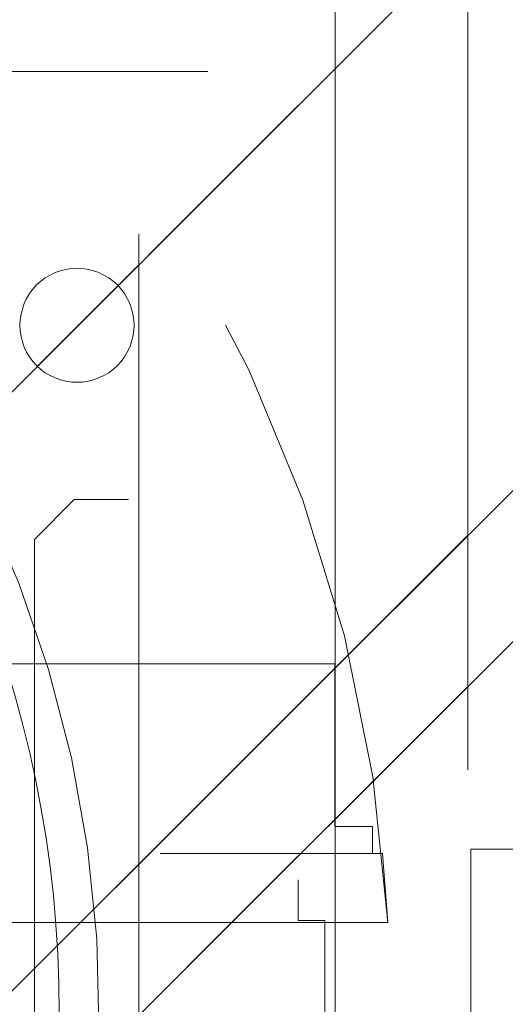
# Model space of a CAD drawing. Header units: inches. Extents: x -407.5 to -311.5, y -87.6 to -3.7.
# Tile 25 of 42: x -367.077 to -366.357, y -12.011 to -10.55. Entities that reach past the tile are written whole.
import ezdxf

# ---------------------------------------------------------------- set-up
doc = ezdxf.new("R2010")
doc.units = ezdxf.units.IN
doc.header["$LTSCALE"] = 32
doc.header["$MEASUREMENT"] = 0
doc.linetypes.add('Dash Style-1', pattern=[0.083328, 0.041656, -0.041672])
for name, color, linetype, lineweight in [('DashLine', 7, 'Dash Style-1', 13), ('DashLineFill', 7, 'Dash Style-1', 13), ('Drawing', 7, 'Continuous', 18), ('None', 7, 'Continuous', 18), ('SolidLine', 7, 'Continuous', 15), ('Wood_1-H', 7, 'Continuous', 13), ('Wood_1-V', 7, 'Continuous', 13)]:
    doc.layers.add(name, color=color, linetype=linetype, lineweight=lineweight)
pattern_1 = [(45, (0, 0), (-1.61301565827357, 1.935715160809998), []), (45, (-1.0608, 1.0608), (-0.4723460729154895, 0.4167612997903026), [])]

# ---------------------------------------------------------------- blocks, each defined once
blk = doc.blocks.new('1BRPFY-Leg_Plate (2D)')
at = {"layer": 'DashLineFill', "linetype": 'Continuous', "lineweight": 13}
h = blk.add_hatch(dxfattribs=at)
h.set_pattern_fill('Steel', color=253, style=0, pattern_type=2)
h.set_pattern_definition(pattern_1)
edge = h.paths.add_edge_path()
edge.add_arc((-1.704724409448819, -1.704724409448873), 0.125984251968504, 179.9999999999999, 269.9999999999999)
edge.add_line((-1.704724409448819, -1.830708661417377), (1.704724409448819, -1.830708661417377))
edge.add_arc((1.704724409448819, -1.704724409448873), 0.125984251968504, 270.0000000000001, 360.0000000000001)
edge.add_line((1.830708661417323, -1.704724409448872), (1.830708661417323, 1.704724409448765))
edge.add_arc((1.704724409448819, 1.704724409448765), 0.1259842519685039, 0, 90)
edge.add_line((1.704724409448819, 1.830708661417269), (-1.704724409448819, 1.830708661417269))
edge.add_arc((-1.704724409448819, 1.704724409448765), 0.1259842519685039, 90, 180)
edge.add_line((-1.830708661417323, 1.704724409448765), (-1.830708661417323, -1.704724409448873))
at = {"layer": 'DashLineFill', "flags": 128}
blk.add_lwpolyline([(-1.830708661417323, -1.704724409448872, 0.414213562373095), (-1.704724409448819, -1.830708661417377), (1.704724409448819, -1.830708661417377, 0.414213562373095), (1.830708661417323, -1.704724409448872), (1.830708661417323, 1.704724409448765, 0.414213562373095), (1.704724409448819, 1.830708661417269), (-1.704724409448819, 1.830708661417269, 0.414213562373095), (-1.830708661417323, 1.704724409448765)], format="xyb", close=True, dxfattribs=at)
blk = doc.blocks.new('1BRPX8-Util_Bkt_Lg-F (2D)')
at = {"layer": 'DashLineFill', "linetype": 'Continuous', "lineweight": 13}
h = blk.add_hatch(dxfattribs=at)
h.set_pattern_fill('Steel', color=253, style=0, pattern_type=2)
h.set_pattern_definition(pattern_1)
edge = h.paths.add_edge_path()
edge.add_line((-4.468503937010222, 7.405511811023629), (-3.129921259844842, 7.405511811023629))
edge.add_line((-3.129921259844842, 7.405511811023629), (-3.129921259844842, -2.011811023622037))
edge.add_line((-3.129921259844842, -2.011811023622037), (-4.468503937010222, -2.011811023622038))
edge.add_line((-4.468503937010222, -2.011811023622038), (-4.468503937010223, -2.145669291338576))
edge.add_line((-4.468503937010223, -2.145669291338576), (-2.421259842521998, -2.145669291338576))
edge.add_line((-2.421259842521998, -2.145669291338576), (-2.421259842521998, -2.523622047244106))
edge.add_arc((-2.303149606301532, -2.523622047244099), 0.1181102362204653, 180.0000000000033, 270.0000000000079)
edge.add_line((-2.303149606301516, -2.641732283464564), (2.303149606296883, -2.641732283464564))
edge.add_arc((2.303149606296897, -2.523622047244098), 0.1181102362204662, 269.9999999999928, 359.9999999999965)
edge.add_line((2.421259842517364, -2.523622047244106), (2.421259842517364, -2.145669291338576))
edge.add_line((2.421259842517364, -2.145669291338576), (4.46850393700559, -2.145669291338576))
edge.add_line((4.46850393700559, -2.145669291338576), (4.46850393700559, -2.011811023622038))
edge.add_line((4.46850393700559, -2.011811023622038), (3.129921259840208, -2.011811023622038))
edge.add_line((3.129921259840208, -2.011811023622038), (3.129921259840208, 7.405511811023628))
edge.add_line((3.129921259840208, 7.405511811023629), (4.46850393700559, 7.405511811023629))
edge.add_line((4.46850393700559, 7.405511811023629), (4.46850393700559, 7.539370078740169))
edge.add_line((4.46850393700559, 7.539370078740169), (2.421259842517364, 7.539370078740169))
edge.add_line((2.421259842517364, 7.539370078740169), (2.421259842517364, 7.917322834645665))
edge.add_arc((2.30314960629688, 7.917322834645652), 0.1181102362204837, 6.452788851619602e-12, 89.99999999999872)
edge.add_line((2.303149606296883, 8.035433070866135), (-2.303149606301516, 8.035433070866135))
edge.add_arc((-2.303149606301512, 7.91732283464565), 0.1181102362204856, 90.00000000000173, 179.9999999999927)
edge.add_line((-2.421259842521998, 7.917322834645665), (-2.421259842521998, 7.539370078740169))
edge.add_line((-2.421259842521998, 7.539370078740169), (-4.468503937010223, 7.539370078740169))
edge.add_line((-4.468503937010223, 7.539370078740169), (-4.468503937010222, 7.405511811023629))
blk = doc.blocks.new('Slate-LegBrace (2D)')
at = {"layer": 'DashLineFill', "linetype": 'Continuous', "lineweight": 13}
h = blk.add_hatch(dxfattribs=at)
h.set_pattern_fill('Steel', color=253, style=0, pattern_type=2)
h.set_pattern_definition(pattern_1)
edge = h.paths.add_edge_path()
edge.add_line((-2.199587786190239, 0.1351515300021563), (-1.374775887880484, 0.1351515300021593))
edge.add_arc((3.636636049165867e-15, 0.01355418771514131), 1.380142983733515, 5.054592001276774, 174.9454079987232, ccw=False)
edge.add_line((1.374775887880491, 0.1351515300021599), (2.199718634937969, 0.1351515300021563))
edge.add_arc((6.542437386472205e-05, 0.01705725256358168), 2.202821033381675, 3.07312710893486, 176.9268728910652)
h = blk.add_hatch(dxfattribs=at)
h.set_pattern_fill('Steel', color=253, style=0, pattern_type=2)
h.set_pattern_definition(pattern_1)
edge = h.paths.add_edge_path()
edge.add_line((-2.191696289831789, 0.2375138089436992), (-1.463739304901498, 0.2375137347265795))
edge.add_arc((6.542437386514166e-05, 0.017041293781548), 1.480314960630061, 8.565281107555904, 171.4347188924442, ccw=False)
edge.add_line((1.463870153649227, 0.2375137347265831), (2.191827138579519, 0.2375138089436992))
edge.add_line((2.191827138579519, 0.2375138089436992), (2.19971863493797, 0.1351515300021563))
edge.add_line((2.19971863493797, 0.1351515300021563), (1.374775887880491, 0.1351515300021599))
edge.add_arc((3.356894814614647e-15, 0.01355418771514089), 1.380142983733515, 5.054592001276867, 174.9454079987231)
edge.add_line((-1.374775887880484, 0.1351515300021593), (-2.19958778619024, 0.1351515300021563))
edge.add_line((-2.19958778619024, 0.1351515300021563), (-2.191696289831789, 0.2375138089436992))
h = blk.add_hatch(dxfattribs=at)
h.set_pattern_fill('Steel', color=253, style=0, pattern_type=2)
h.set_pattern_definition(pattern_1)
h.paths.add_polyline_path([(1.738774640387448, 0.9363963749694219), (1.7304820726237, 0.9368037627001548), (1.722269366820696, 0.9380220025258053), (1.714215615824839, 0.940039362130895), (1.706398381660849, 0.9428364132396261), (1.698892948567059, 0.9463862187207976), (1.691771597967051, 0.9506545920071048), (1.685102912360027, 0.9556004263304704), (1.678951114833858, 0.9611760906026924), (1.673375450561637, 0.9673278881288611), (1.668429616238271, 0.9739965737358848), (1.664161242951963, 0.9811179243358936), (1.660611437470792, 0.9886233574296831), (1.657814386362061, 0.9964405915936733), (1.655797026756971, 1.00449434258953), (1.654578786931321, 1.012707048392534), (1.654171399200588, 1.020999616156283), (1.654578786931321, 1.029292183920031), (1.655797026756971, 1.037504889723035), (1.657814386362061, 1.045558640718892), (1.660611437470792, 1.053375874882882), (1.664161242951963, 1.060881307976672), (1.668429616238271, 1.06800265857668), (1.673375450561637, 1.074671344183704), (1.678951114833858, 1.080823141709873), (1.685102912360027, 1.086398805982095), (1.691771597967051, 1.09134464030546), (1.698892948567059, 1.095613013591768), (1.706398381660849, 1.099162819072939), (1.714215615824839, 1.10195987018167), (1.722269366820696, 1.10397722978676), (1.7304820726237, 1.10519546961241), (1.738774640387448, 1.105602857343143), (1.747067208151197, 1.10519546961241), (1.755279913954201, 1.10397722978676), (1.763333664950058, 1.10195987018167), (1.771150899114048, 1.099162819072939), (1.778656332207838, 1.095613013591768), (1.785777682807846, 1.09134464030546), (1.79244636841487, 1.086398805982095), (1.798598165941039, 1.080823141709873), (1.804173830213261, 1.074671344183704), (1.809119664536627, 1.06800265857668), (1.813388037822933, 1.060881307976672), (1.816937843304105, 1.053375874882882), (1.819734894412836, 1.045558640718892), (1.821752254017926, 1.037504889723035), (1.822970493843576, 1.029292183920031), (1.823377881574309, 1.020999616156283), (1.822970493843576, 1.012707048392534), (1.821752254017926, 1.00449434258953), (1.819734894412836, 0.9964405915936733), (1.816937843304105, 0.9886233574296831), (1.813388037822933, 0.9811179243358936), (1.809119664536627, 0.9739965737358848), (1.804173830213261, 0.9673278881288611), (1.798598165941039, 0.9611760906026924), (1.79244636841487, 0.9556004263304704), (1.785777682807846, 0.9506545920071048), (1.778656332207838, 0.9463862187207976), (1.771150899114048, 0.9428364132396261), (1.763333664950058, 0.940039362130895), (1.755279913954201, 0.9380220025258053), (1.747067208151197, 0.9368037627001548)])
h = blk.add_hatch(dxfattribs=at)
h.set_pattern_fill('Steel', color=253, style=0, pattern_type=2)
h.set_pattern_definition(pattern_1)
h.paths.add_polyline_path([(1.477721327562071, -0.2676096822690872), (1.477721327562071, -0.2375137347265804), (1.672015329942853, -0.2375137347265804), (1.672015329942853, -0.02575645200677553), (1.675765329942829, -0.02575645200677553), (1.675765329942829, 0.7034311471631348), (1.734820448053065, 0.762486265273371), (1.929210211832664, 0.762486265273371), (1.988265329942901, 0.7034311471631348), (1.988265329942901, -0.02575645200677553), (1.992015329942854, -0.02575645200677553), (1.992015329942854, -0.2375137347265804), (2.186309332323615, -0.2375137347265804), (2.186309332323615, -0.2676096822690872)])
h = blk.add_hatch(dxfattribs=at)
h.set_pattern_fill('Steel', color=253, style=0, pattern_type=2)
h.set_pattern_definition(pattern_1)
h.paths.add_polyline_path([(1.486912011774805, 0.237513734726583), (1.486912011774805, 0.2775137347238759), (1.542840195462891, 0.277513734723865), (1.542840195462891, 0.5187637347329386), (2.12119046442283, 0.5187637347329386), (2.12119046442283, 0.2775137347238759), (2.177118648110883, 0.2775137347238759), (2.177118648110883, 0.237513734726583)])
at = {"layer": 'DashLineFill', "flags": 128}
for points in [[(-2.199587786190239, 0.1351515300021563), (-1.374775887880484, 0.1351515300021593, -0.9154551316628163), (1.374775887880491, 0.1351515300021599), (2.199718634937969, 0.1351515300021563, 0.9477524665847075)], [(-2.191696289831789, 0.2375138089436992), (-1.463739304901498, 0.2375137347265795, -0.8606629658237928), (1.463870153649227, 0.2375137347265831), (2.191827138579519, 0.2375138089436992), (2.19971863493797, 0.1351515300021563), (1.374775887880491, 0.1351515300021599, 0.9154551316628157), (-1.374775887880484, 0.1351515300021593), (-2.19958778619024, 0.1351515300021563)]]:
    blk.add_lwpolyline(points, format="xyb", close=True, dxfattribs=at)
for points in [[(1.738774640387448, 0.9363963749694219), (1.7304820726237, 0.9368037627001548), (1.722269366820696, 0.9380220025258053), (1.714215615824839, 0.940039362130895), (1.706398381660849, 0.9428364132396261), (1.698892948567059, 0.9463862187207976), (1.691771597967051, 0.9506545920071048), (1.685102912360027, 0.9556004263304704), (1.678951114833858, 0.9611760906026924), (1.673375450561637, 0.9673278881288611), (1.668429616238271, 0.9739965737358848), (1.664161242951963, 0.9811179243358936), (1.660611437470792, 0.9886233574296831), (1.657814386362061, 0.9964405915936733), (1.655797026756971, 1.00449434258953), (1.654578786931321, 1.012707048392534), (1.654171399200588, 1.020999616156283), (1.654578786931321, 1.029292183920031), (1.655797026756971, 1.037504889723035), (1.657814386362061, 1.045558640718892), (1.660611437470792, 1.053375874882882), (1.664161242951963, 1.060881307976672), (1.668429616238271, 1.06800265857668), (1.673375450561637, 1.074671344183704), (1.678951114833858, 1.080823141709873), (1.685102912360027, 1.086398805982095), (1.691771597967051, 1.09134464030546), (1.698892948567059, 1.095613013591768), (1.706398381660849, 1.099162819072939), (1.714215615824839, 1.10195987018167), (1.722269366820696, 1.10397722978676), (1.7304820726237, 1.10519546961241), (1.738774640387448, 1.105602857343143), (1.747067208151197, 1.10519546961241), (1.755279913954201, 1.10397722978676), (1.763333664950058, 1.10195987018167), (1.771150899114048, 1.099162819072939), (1.778656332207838, 1.095613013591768), (1.785777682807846, 1.09134464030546), (1.79244636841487, 1.086398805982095), (1.798598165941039, 1.080823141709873), (1.804173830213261, 1.074671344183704), (1.809119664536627, 1.06800265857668), (1.813388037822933, 1.060881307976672), (1.816937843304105, 1.053375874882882), (1.819734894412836, 1.045558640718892), (1.821752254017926, 1.037504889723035), (1.822970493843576, 1.029292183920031), (1.823377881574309, 1.020999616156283), (1.822970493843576, 1.012707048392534), (1.821752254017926, 1.00449434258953), (1.819734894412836, 0.9964405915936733), (1.816937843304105, 0.9886233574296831), (1.813388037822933, 0.9811179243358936), (1.809119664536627, 0.9739965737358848), (1.804173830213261, 0.9673278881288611), (1.798598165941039, 0.9611760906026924), (1.79244636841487, 0.9556004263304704), (1.785777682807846, 0.9506545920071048), (1.778656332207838, 0.9463862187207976), (1.771150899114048, 0.9428364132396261), (1.763333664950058, 0.940039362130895), (1.755279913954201, 0.9380220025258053), (1.747067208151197, 0.9368037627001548)], [(1.477721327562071, -0.2676096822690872), (1.477721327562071, -0.2375137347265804), (1.672015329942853, -0.2375137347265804), (1.672015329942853, -0.02575645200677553), (1.675765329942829, -0.02575645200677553), (1.675765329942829, 0.7034311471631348), (1.734820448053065, 0.762486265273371), (1.929210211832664, 0.762486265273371), (1.988265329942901, 0.7034311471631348), (1.988265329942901, -0.02575645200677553), (1.992015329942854, -0.02575645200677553), (1.992015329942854, -0.2375137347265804), (2.186309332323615, -0.2375137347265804), (2.186309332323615, -0.2676096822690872)], [(1.486912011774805, 0.237513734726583), (1.486912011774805, 0.2775137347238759), (1.542840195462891, 0.277513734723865), (1.542840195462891, 0.5187637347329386), (2.12119046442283, 0.5187637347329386), (2.12119046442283, 0.2775137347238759), (2.177118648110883, 0.2775137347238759), (2.177118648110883, 0.237513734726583)]]:
    blk.add_lwpolyline(points, close=True, dxfattribs=at)
blk = doc.blocks.new('TLLegSleeve (2D)')
at = {"layer": 'DashLineFill', "linetype": 'Continuous', "lineweight": 13}
h = blk.add_hatch(dxfattribs=at)
h.set_pattern_fill('Steel', color=253, style=0, pattern_type=2)
h.set_pattern_definition(pattern_1)
edge = h.paths.add_edge_path()
edge.add_line((1.08267716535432, 1.402343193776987), (1.08267716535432, 2.913385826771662))
edge.add_arc((-1.707523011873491e-13, 2.913385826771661), 1.08267716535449, 4.479377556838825e-14, 180)
edge.add_line((-1.082677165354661, 2.913385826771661), (-1.08267716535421, 1.402343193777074))
edge.add_arc((-1.332267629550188e-15, 2.886579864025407e-15), 1.771653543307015, 127.6698869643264, 412.330113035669)
edge.add_line((1.08267716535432, 1.402343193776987), (1.08267716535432, 1.402343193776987))
edge = h.paths.add_edge_path()
edge.add_arc((1.665334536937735e-15, 2.91338582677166), 0.7480314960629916, 180, 360)
edge.add_arc((1.665334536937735e-15, 2.91338582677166), 0.7480314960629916, 9.54166404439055e-15, 180)
edge.add_line((-0.7480314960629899, 2.91338582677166), (-0.7480314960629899, 2.91338582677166))
edge = h.paths.add_edge_path()
edge.add_arc((-1.723066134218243e-13, 5.70119602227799e-16), 1.437007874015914, 180, 360)
edge.add_arc((-1.723066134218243e-13, 9.149983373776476e-17), 1.437007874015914, 9.541664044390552e-15, 180)
edge.add_line((-1.437007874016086, 3.308097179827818e-16), (-1.437007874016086, 3.308097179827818e-16))
at = {"layer": 'DashLineFill', "flags": 128}
blk.add_lwpolyline([(1.08267716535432, 1.402343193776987), (1.08267716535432, 2.913385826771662, 0.9999999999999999), (-1.082677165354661, 2.913385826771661), (-1.08267716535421, 1.402343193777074, 2.931618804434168), (1.08267716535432, 1.402343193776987)], format="xyb", close=True, dxfattribs=at)
blk = doc.blocks.new('Group-3')
at = {"layer": 'SolidLine', "flags": 128}
blk.add_lwpolyline([(37.04724409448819, -8.30708661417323, -0.4142135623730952), (38.75984251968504, -6.594488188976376, -0.414213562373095), (40.47244094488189, -8.30708661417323, -0.4142135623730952), (38.75984251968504, -10.01968503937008, -0.414213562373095)], format="xyb", close=True, dxfattribs=at)
at = {"layer": 'Wood_1-H', "color": 7}
for name in ['1BRPX8-Util_Bkt_Lg-F (2D)', 'TLLegSleeve (2D)', 'Slate-LegBrace (2D)', '1BRPFY-Leg_Plate (2D)']:
    blk.add_blockref(name, (38.75984251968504, -8.30708661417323), dxfattribs=at)
blk = doc.blocks.new('Group-4')
at = {"layer": 'None'}
blk.add_blockref('Group-3', (0, 0), dxfattribs=at)
blk = doc.blocks.new('SL Utility Cabinet (2D)')
at = {"layer": 'None'}
blk.add_blockref('Group-4', (0, 0), dxfattribs=at)
at = {"layer": 'Drawing', "color": 0, "flags": 1}
for tag in ['Tag', 'Catalog', 'Option1', 'Option2', 'Option3', 'Option4', 'Option5', 'Option6', 'Option7', 'Option8', 'Option9', 'Option10', 'Option11', 'Option12', 'Custom', 'FinishGroup', 'Discount', 'Item2', 'Item3', 'Item6', 'Item9', 'Item10', 'Item12', 'Item13', 'Item16', 'Item19', 'Item20', 'Item21', 'Item22', 'Item23', 'Item24', 'Item25', 'Item8', 'Item18', 'Item1', 'Item4', 'Item5', 'Item7', 'Item11', 'Item14', 'Item15', 'Item17']:
    blk.add_attdef(tag, (-48.03149606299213, -7.447806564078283), '', height=0.007086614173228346, dxfattribs=at)
blk = doc.blocks.new('Group-13')
at = {"layer": 'DashLineFill', "linetype": 'Continuous', "lineweight": 13}
h = blk.add_hatch(dxfattribs=at)
h.set_pattern_fill('Steel', color=253, style=0, pattern_type=2)
h.set_pattern_definition(pattern_1)
h.paths.add_polyline_path([(-2.066929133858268, 1.397637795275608), (2.066929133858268, 1.397637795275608), (2.066929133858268, 0.1377952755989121), (2.106299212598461, 0.1377952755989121), (2.106299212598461, -0.1377952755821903), (2.066929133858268, -0.1377952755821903), (2.066929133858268, -5.275590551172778), (2.106299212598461, -5.275590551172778), (2.106299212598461, -5.55118110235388), (2.066929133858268, -5.55118110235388), (2.066929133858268, -5.82677165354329), (-2.066929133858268, -5.82677165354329), (-2.066929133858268, -5.55118110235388), (-2.106299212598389, -5.55118110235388), (-2.106299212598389, -5.275590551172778), (-2.066929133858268, -5.275590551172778), (-2.066929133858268, -0.1377952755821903), (-2.106299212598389, -0.1377952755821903), (-2.106299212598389, 0.1377952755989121), (-2.066929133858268, 0.1377952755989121)])
at = {"layer": 'DashLineFill', "flags": 128}
blk.add_lwpolyline([(-2.066929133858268, 1.397637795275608), (2.066929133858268, 1.397637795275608), (2.066929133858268, 0.1377952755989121), (2.106299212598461, 0.1377952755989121), (2.106299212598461, -0.1377952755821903), (2.066929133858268, -0.1377952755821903), (2.066929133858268, -5.275590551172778), (2.106299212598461, -5.275590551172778), (2.106299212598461, -5.55118110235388), (2.066929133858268, -5.55118110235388), (2.066929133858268, -5.82677165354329), (-2.066929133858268, -5.82677165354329), (-2.066929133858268, -5.55118110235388), (-2.106299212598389, -5.55118110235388), (-2.106299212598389, -5.275590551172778), (-2.066929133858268, -5.275590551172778), (-2.066929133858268, -0.1377952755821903), (-2.106299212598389, -0.1377952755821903), (-2.106299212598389, 0.1377952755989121), (-2.066929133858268, 0.1377952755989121)], close=True, dxfattribs=at)
blk = doc.blocks.new('TL14_upper_leg (2D)')
at = {"layer": 'SolidLine', "flags": 128}
blk.add_lwpolyline([(2.322834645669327, 0.2436987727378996), (2.401574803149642, 0.2436987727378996), (2.401574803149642, 0.2677219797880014), (2.434055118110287, 0.2677219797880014), (2.4493110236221, 0.2107861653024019), (2.4493110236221, 0.1992105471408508, -0.1579749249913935), (2.531479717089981, 0.1180761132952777), (2.531479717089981, -0.1180652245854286, -0.1560270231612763), (2.4493110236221, -0.1991401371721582), (2.4493110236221, -0.2107752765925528), (2.434055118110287, -0.2677110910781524), (2.401574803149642, -0.2677110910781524), (2.401574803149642, -0.2436878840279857), (2.322834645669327, -0.2436878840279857)], format="xyb", close=True, dxfattribs=at)
at = {"layer": 'DashLine', "color": 7}
blk.add_blockref('Group-13', (0, 0), dxfattribs=at)
blk = doc.blocks.new('1BRPWS-HuddleBracket (2D)')
at = {"layer": 'DashLineFill', "linetype": 'Continuous', "lineweight": 13}
h = blk.add_hatch(dxfattribs=at)
h.set_pattern_fill('Steel', color=253, style=0, pattern_type=2)
h.set_pattern_definition(pattern_1)
h.paths.add_polyline_path([(-2.327214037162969, 2.381889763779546), (2.318455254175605, 2.381889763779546), (2.318455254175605, -12.26377952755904), (-2.327214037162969, -12.26377952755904)])
at = {"layer": 'DashLineFill', "flags": 128}
blk.add_lwpolyline([(-2.327214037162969, 2.381889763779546), (2.318455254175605, 2.381889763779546), (2.318455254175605, -12.26377952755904), (-2.327214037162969, -12.26377952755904)], close=True, dxfattribs=at)
at = {"layer": 'Wood_1-V'}
blk.add_line((2.121604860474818, 2.381889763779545), (2.121604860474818, -12.26377952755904), dxfattribs=at)
blk = doc.blocks.new('Group-43')
at = {"layer": 'SolidLine', "color": 7}
for name in ['1BRPWS-HuddleBracket (2D)', '1BRPFY-Leg_Plate (2D)', 'TL14_upper_leg (2D)']:
    blk.add_blockref(name, (0, 0), dxfattribs=at)
blk = doc.blocks.new('SL Huddle Table (2D)')
at = {"layer": 'None'}
blk.add_blockref('Group-43', (0, 0), dxfattribs=at)
at = {"layer": 'Drawing', "color": 0, "flags": 1}
for tag in ['Catalog', 'Option1', 'Option2', 'Option3', 'Option4', 'Option5', 'Option6', 'Option7', 'Option8', 'Option9', 'Option10', 'Option11', 'Option12', 'Custom', 'FinishGroup', 'Discount', 'Item2', 'Item3', 'Item6', 'Item9', 'Item10', 'Item12', 'Item13', 'Item16', 'Item19', 'Item20', 'Item21', 'Item22', 'Item23', 'Item24', 'Item25', 'Item8', 'Item18', 'Tag', 'Item1', 'Item4', 'Item5', 'Item7', 'Item11', 'Item14', 'Item15', 'Item17']:
    blk.add_attdef(tag, (-21.06299212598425, -72.63779527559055), '', height=0.007086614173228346, dxfattribs=at)

msp = doc.modelspace()

# ---------------------------------------------------------------- block references
at = {"layer": 'Drawing'}
for name, p in [('SL Utility Cabinet (2D)', (-407.4908201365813, -3.717630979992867)), ('SL Huddle Table (2D)', (-368.7309776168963, -12.0247175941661))]:
    msp.add_blockref(name, p, dxfattribs=at)

doc.saveas('drawing.dxf')
